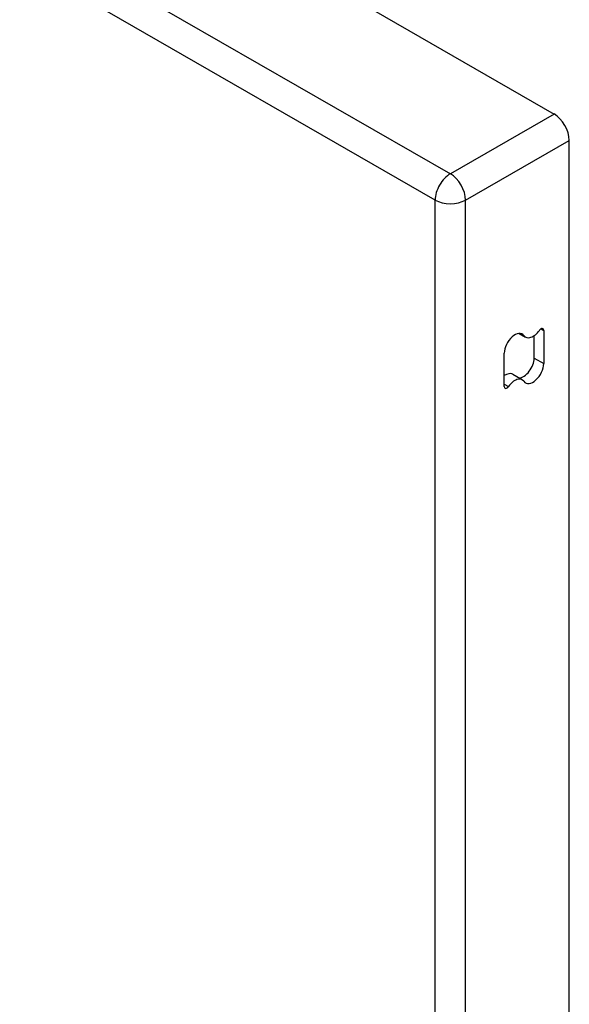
# Model space of a CAD drawing. Header units: inches. Extents: x 2.6 to 80.7, y 4.7 to 41.7.
# Tile 45 of 48: x 78.5 to 80.7, y 31.8 to 35.6. Entities that reach past the tile are written whole.
import ezdxf

# ---------------------------------------------------------------- set-up
doc = ezdxf.new("R2010")
doc.units = ezdxf.units.IN
doc.header["$MEASUREMENT"] = 0
doc.layers.add('Visible Edges(ANSI)', color=7, linetype='Continuous', lineweight=25)
doc.layers.add('Visible Tangent Edges(ANSI)', color=7, linetype='Continuous', lineweight=25)

msp = doc.modelspace()

# ---------------------------------------------------------------- linework, layer by layer
at = {"layer": 'Visible Edges(ANSI)'}
for p, q in [((78.8986, 36.2409), (80.5964, 35.2631)), ((80.6558, 22.2242), (80.6558, 35.1603)), ((80.5561, 34.4191), (80.5561, 34.2894)), ((80.4607, 34.4072), (80.4854, 34.3929)), ((80.5186, 34.311), (80.5186, 34.3983)), ((80.402, 34.2001), (80.402, 34.3298)), ((80.4352, 34.2478), (80.4727, 34.2263))]:
    msp.add_line(p, q, dxfattribs=at)
for centre, major_axis, start_param, end_param in [((80.5964, 35.1945), (-0.0419, 0.0728), 3.928925, 5.499721), ((80.5147, 34.4437), (-0.0293, -0.0508), 6.032922, 7.700859), ((80.5455, 34.413), (0.0075, 0.013), 5.495853, 7.700859), ((80.4434, 34.3537), (0.0293, 0.0508), 6.032922, 8.637446), ((80.4772, 34.2871), (-0.0293, -0.0508), 0.354862, 2.354261), ((80.5147, 34.2655), (-0.0293, -0.0508), 6.032922, 8.637446), ((80.4059, 34.197), (0.0293, 0.0508), 0, 0.879592), ((80.4434, 34.1754), (0.0293, 0.0508), 6.032922, 7.700859), ((80.4126, 34.2062), (-0.0075, -0.013), 5.495853, 7.700859)]:
    msp.add_ellipse(centre, major_axis=major_axis, ratio=0.578093, start_param=start_param, end_param=end_param, dxfattribs=at)
at = {"layer": 'Visible Tangent Edges(ANSI)'}
for p, q in [((78.572, 35.9631), (80.192, 35.0302)), ((80.1326, 34.9273), (78.5126, 35.8602)), ((80.5964, 35.2631), (80.192, 35.0302)), ((80.2514, 34.9273), (80.6558, 35.1603)), ((80.1326, 21.9185), (80.1326, 34.9273)), ((80.2514, 21.8932), (80.2514, 34.9273)), ((80.5455, 34.4253), (80.5561, 34.4191)), ((80.4645, 34.4071), (80.479, 34.3987)), ((80.5186, 34.311), (80.5561, 34.2894)), ((80.402, 34.2096), (80.4189, 34.1999))]:
    msp.add_line(p, q, dxfattribs=at)
for major_axis, ratio, start_param, end_param in [((0.0419, 0.0728), 0.578093, 0.783464, 2.354261), ((-0.0419, 0.0728), 0.578093, 3.928925, 5.499721), ((-0.084, 0), 0.575862, 0.785398, 2.356194)]:
    msp.add_ellipse((80.192, 34.9616), major_axis=major_axis, ratio=ratio, start_param=start_param, end_param=end_param, dxfattribs=at)

doc.saveas('drawing.dxf')
